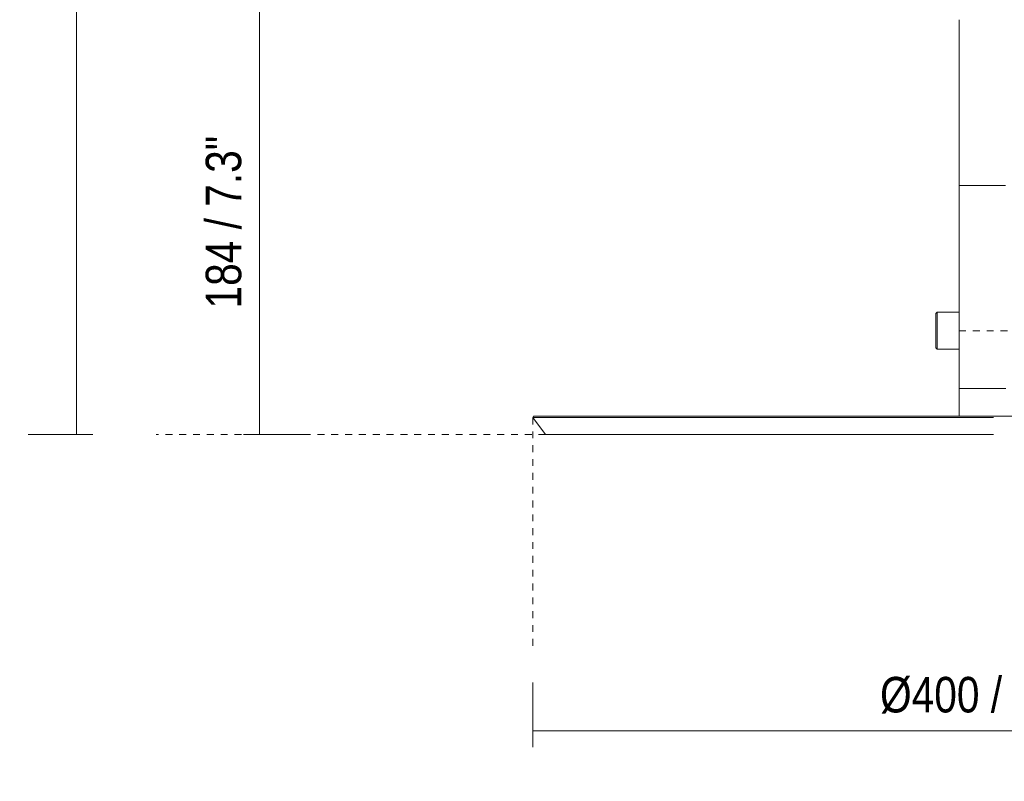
# Model space of a CAD drawing. Header units: millimetres. Extents: x -7014 to -4812, y -150 to 6878.
# Tile 1 of 17: x -7014 to -6587, y -150 to 180. Entities that reach past the tile are written whole.
import ezdxf

# ---------------------------------------------------------------- set-up
doc = ezdxf.new("R2010")
doc.units = ezdxf.units.MM
doc.linetypes.add('Dash', pattern=[6, 3, -3])
doc.layers.add('A-ANNO-DIMS', color=7, linetype='Dash', lineweight=9, true_color=0xd2d2d2)
doc.layers.add('A-ANNO-DIMS-7', color=7, linetype='Continuous', lineweight=9)
doc.layers.add('E-LITE-EQPM', color=7, linetype='Continuous', lineweight=20)
doc.styles.add('Arial Narrow', font='ARIALN.TTF', dxfattribs={"height": 15.4})
doc.dimstyles.new('FARO_-_2_2mm_Arial_Narrow_mm_Inch_Left', dxfattribs={"dimscale": 304.8, "dimtxt": 15.760837, "dimasz": 0, "dimexe": 0.068898, "dimexo": 0.0625, "dimgap": 0.011483, "dimtad": 1, "dimdec": 0, "dimzin": 0, "dimdsep": 46, "dimtxsty": 'Arial Narrow', "dimblk1": 'NONE', "dimblk2": 'NONE', "dimsah": 1, "dimcen": 0.09, "dimadec": 0, "dimazin": 0, "dimtfac": 1, "dimtdec": 4, "dimtix": 1, "dimtmove": 0, "dimatfit": 3, "dimfxl": 0.022966, "dimfxlon": 1, "dimtvp": 1, "dimtolj": 1, "dimtzin": 0, "dimarcsym": 2})

# ---------------------------------------------------------------- blocks, each defined once
blk = doc.blocks.new('71576-01 - 71576-01 SAIGON Grey_matt white floor 0_1M R55-457170-Alzado_PDF')
at = {"layer": 'E-LITE-EQPM'}
for p, q in [((-6606.71, 179.95), (-6606.71, 108)), ((-6606.71, 108), (-6606.71, 52.73)), ((-6606.48, 108), (-6606.71, 108)), ((-6606.66, 108), (-6606.71, 108)), ((-6606.21, 108), (-6606.42, 108)), ((-6605.77, 108), (-6606.21, 108)), ((-6605.19, 108), (-6605.77, 108)), ((-6604.48, 108), (-6605.19, 108)), ((-6603.64, 108), (-6604.48, 108)), ((-6602.69, 108), (-6603.64, 108)), ((-6601.64, 108), (-6602.7, 108)), ((-6600.49, 108), (-6601.64, 108)), ((-6599.26, 108), (-6600.49, 108)), ((-6597.95, 108), (-6599.26, 108)), ((-6596.58, 108), (-6597.95, 108)), ((-6595.17, 108), (-6596.58, 108)), ((-6593.72, 108), (-6595.17, 108)), ((-6592.25, 108), (-6593.72, 108)), ((-6591.71, 108), (-6592.26, 108)), ((-6590.78, 108), (-6591.71, 108)), ((-6589.86, 108), (-6590.79, 108)), ((-6589.32, 108), (-6589.86, 108)), ((-6587.88, 108), (-6589.32, 108)), ((-6586.48, 108), (-6587.88, 108)), ((-6616.24, 53.01), (-6616.79, 52.46)), ((-6616.79, 37.55), (-6616.79, 52.46)), ((-6606.7, 53.01), (-6616.24, 53.01)), ((-6616.24, 53.01), (-6616.24, 36.99)), ((-6606.7, 53.01), (-6606.7, 36.99)), ((-6606.59, 50), (-6606.7, 50)), ((-6606.7, 40.01), (-6606.59, 40.01)), ((-6616.79, 37.55), (-6616.24, 36.99)), ((-6616.24, 36.99), (-6606.7, 36.99)), ((-6606.71, 37.27), (-6606.71, 20)), ((-6606.71, 20), (-6606.71, 8)), ((-6606.66, 20), (-6606.71, 20)), ((-6606.71, 20), (-6606.47, 20)), ((-6606.22, 20), (-6606.42, 20)), ((-6606.22, 20), (-6605.76, 20)), ((-6605.2, 20), (-6605.76, 20)), ((-6605.2, 20), (-6604.46, 20)), ((-6603.66, 20), (-6604.46, 20)), ((-6603.66, 20), (-6602.68, 20)), ((-6601.66, 20), (-6602.68, 20)), ((-6601.67, 20), (-6600.47, 20)), ((-6599.28, 20), (-6600.48, 20)), ((-6599.29, 20), (-6597.93, 20)), ((-6596.61, 20), (-6597.93, 20)), ((-6596.62, 20), (-6595.15, 20)), ((-6593.75, 20), (-6595.15, 20)), ((-6593.76, 20), (-6592.23, 20)), ((-6591.71, 20), (-6592.24, 20)), ((-6590.82, 20), (-6591.71, 20)), ((-6590.82, 20), (-6589.86, 20)), ((-6589.86, 20), (-6589.3, 20)), ((-6587.91, 20), (-6589.3, 20)), ((-6587.91, 20), (-6586.46, 20)), ((-6791.7, 7.33), (-6786.18, 0)), ((-6591.71, 7.33), (-6791.56, 7.33)), ((-6791.06, 8), (-6789.84, 8)), ((-6790.41, 8), (-6790.86, 8)), ((-6789.84, 8), (-6790.22, 8)), ((-6789.77, 8), (-6591.71, 8)), ((-6591.71, 8), (-6392.35, 8)), ((-6591.71, 0), (-6786.05, 0))]:
    blk.add_line(p, q, dxfattribs=at)
at = {"layer": 'E-LITE-EQPM', "flags": 128}
blk.add_lwpolyline([(-6791.7, 7.33), (-6791.43, 7.9), (-6791.23, 8)], dxfattribs=at)
blk = doc.blocks.new('DIMBLOCK6-Alzado_PDF')
at = {"layer": 'A-ANNO-DIMS-7', "color": 251, "true_color": 0x5b5b5b, "transparency": 16777216}
for p, q in [((-6910.3, 184.36), (-6917.3, 184.36)), ((-6910.44, 184.36), (-6889.3, 184.36)), ((-6910.3, 184.36), (-6910.3, 0)), ((-6910.3, 0), (-6917.3, 0)), ((-6910.44, 0), (-6889.3, 0))]:
    blk.add_line(p, q, dxfattribs=at)
at = {"layer": 'A-ANNO-DIMS-7', "color": 0, "transparency": 16777216, "insert": (-6933.7, 54.65), "char_height": 15.4, "width": 90.0619, "attachment_point": 1, "rotation": 90, "line_spacing_factor": 0.974696, "style": 'Arial Narrow'}
blk.add_mtext('184 / 7.3"', dxfattribs=at)
blk = doc.blocks.new('_None')
blk = doc.blocks.new('DIMBLOCK7-Alzado_PDF')
at = {"layer": 'A-ANNO-DIMS-7', "color": 251, "true_color": 0x5b5b5b, "transparency": 16777216}
for p, q in [((-6982.76, 484.17), (-7010.76, 484.17)), ((-6989.76, 484.17), (-6989.76, 0)), ((-6989.76, 484.17), (-6982.76, 484.17)), ((-6982.76, 0), (-7010.76, 0)), ((-6989.76, 0), (-6982.76, 0))]:
    blk.add_line(p, q, dxfattribs=at)
at = {"layer": 'A-ANNO-DIMS-7', "color": 0, "transparency": 16777216, "insert": (-7013.16, 199.68), "char_height": 15.4, "width": 101.77, "attachment_point": 1, "rotation": 90, "line_spacing_factor": 0.974696, "style": 'Arial Narrow'}
blk.add_mtext('484 / 19.1"', dxfattribs=at)
blk = doc.blocks.new('DIMBLOCK8-Alzado_PDF')
at = {"layer": 'A-ANNO-DIMS-7', "color": 251, "true_color": 0x5b5b5b, "transparency": 16777216}
for p, q in [((-6791.7, -128.73), (-6791.7, -107.59)), ((-6391.72, -128.73), (-6391.72, -107.59)), ((-6791.7, -128.59), (-6391.72, -128.59)), ((-6791.7, -128.59), (-6791.7, -135.59)), ((-6391.72, -128.59), (-6391.72, -135.59))]:
    blk.add_line(p, q, dxfattribs=at)
at = {"layer": 'A-ANNO-DIMS-7', "color": 0, "transparency": 16777216, "insert": (-6640.99, -105.19), "char_height": 15.4, "width": 118.2813, "attachment_point": 1, "line_spacing_factor": 0.974696, "style": 'Arial Narrow'}
blk.add_mtext('Ø400 / 15.7"', dxfattribs=at)

msp = doc.modelspace()

# ---------------------------------------------------------------- linework, layer by layer
at = {"layer": 'A-ANNO-DIMS'}
for p, q in [((-6606.7, 45), (-6172.24, 45)), ((-6791.7, 7.33), (-6791.7, -92.36)), ((-6786.18, 0), (-6955.27, 0))]:
    msp.add_line(p, q, dxfattribs=at)

# ---------------------------------------------------------------- block references
at = {"layer": 'E-LITE-EQPM'}
msp.add_blockref('71576-01 - 71576-01 SAIGON Grey_matt white floor 0_1M R55-457170-Alzado_PDF', (0, 0), dxfattribs=at)

# ---------------------------------------------------------------- dimensions: what is measured, and where the dimension line sits
at = {"layer": 'A-ANNO-DIMS', "color": 251, "linetype": 'Continuous', "true_color": 0x5b5b5b}
for base, p1, p2, override, picture, middle in [((-6989.76, 0), (-6982.76, 484.17), (-6982.76, 0), {"dimpost": '<>', "dimfxl": 484.17099}, 'DIMBLOCK7-Alzado_PDF', (-7003.23, 242.09)), ((-6910.3, 0), (-6917.3, 184.36), (-6917.3, 0), {"dimpost": '<>', "dimfxl": 184.357711}, 'DIMBLOCK6-Alzado_PDF', (-6923.77, 92.18))]:
    dim = msp.add_linear_dim(base=base, p1=p1, p2=p2, angle=90, dimstyle='FARO_-_2_2mm_Arial_Narrow_mm_Inch_Left', override=override, dxfattribs=at)
    dim.commit()
    dim.dimension.update_dxf_attribs({"geometry": picture, "text_midpoint": middle})
dim = msp.add_linear_dim(base=(-6391.72, -128.59), p1=(-6791.7, -135.59), p2=(-6391.72, -135.59), text='Ø<>', dimstyle='FARO_-_2_2mm_Arial_Narrow_mm_Inch_Left', override={"dimpost": '<>', "dimfxl": 399.979519}, dxfattribs=at)
dim.commit()
dim.dimension.update_dxf_attribs({"geometry": 'DIMBLOCK8-Alzado_PDF', "text_midpoint": (-6591.71, -114.97)})

doc.saveas('drawing.dxf')
